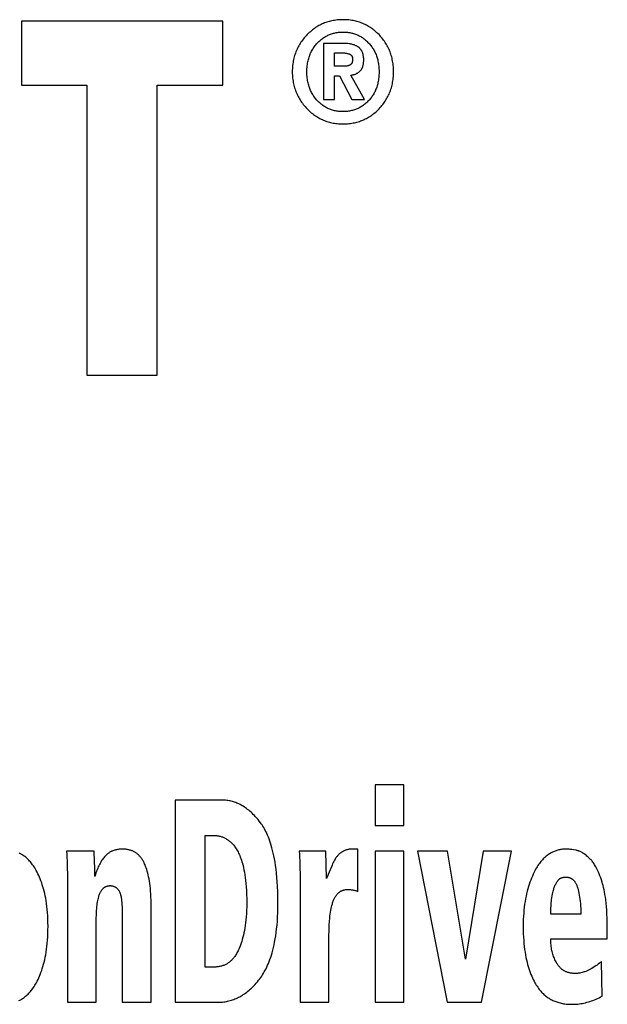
# Model space of a CAD drawing. Extents: x 0 to 594, y 0 to 420.
# Tile 19 of 136: x 77.24 to 79.56, y 232.67 to 236.57. Entities that reach past the tile are written whole.
import ezdxf

# ---------------------------------------------------------------- set-up
doc = ezdxf.new("R2010")
doc.units = 0
doc.header["$LTSCALE"] = 32.67
doc.layers.get('0').update_dxf_attribs({"linetype": 'CONTINUOUS'})

msp = doc.modelspace()

# ---------------------------------------------------------------- linework, layer by layer
at = {"color": 7, "linetype": 'CONTINUOUS'}
for p, q in [((77.2427, 236.5613), (77.2427, 236.3086)), ((78.039, 236.5613), (77.2427, 236.5613)), ((78.039, 236.3086), (78.039, 236.5613)), ((78.4366, 236.4737), (78.4366, 236.2517)), ((78.5136, 236.4737), (78.4366, 236.4737)), ((78.4805, 236.3833), (78.4805, 236.4362)), ((78.4805, 236.4362), (78.5094, 236.4362)), ((78.5141, 236.3833), (78.4805, 236.3833)), ((78.4805, 236.2517), (78.4805, 236.3461)), ((78.4805, 236.3461), (78.5001, 236.3461)), ((78.5001, 236.3461), (78.548, 236.2517)), ((78.5992, 236.2517), (78.5449, 236.348)), ((77.2427, 236.3086), (77.5016, 236.3086)), ((77.5016, 236.3086), (77.5016, 235.1613)), ((77.7793, 235.1613), (77.7793, 236.3086)), ((77.7793, 236.3086), (78.039, 236.3086)), ((78.4366, 236.2517), (78.4805, 236.2517)), ((78.548, 236.2517), (78.5992, 236.2517)), ((77.5016, 235.1613), (77.7793, 235.1613)), ((78.6402, 233.5412), (78.6402, 233.3811)), ((78.7544, 233.5412), (78.6402, 233.5412)), ((78.7544, 233.3811), (78.7544, 233.5412)), ((77.8503, 233.4813), (77.8503, 232.6813)), ((78.0305, 233.4813), (77.8503, 233.4813)), ((78.6402, 233.3811), (78.7544, 233.3811)), ((77.9688, 232.8207), (77.9688, 233.3414)), ((77.9688, 233.3414), (77.9997, 233.3414)), ((77.5295, 233.2787), (77.4212, 233.2787)), ((78.4453, 233.2787), (78.3407, 233.2787)), ((78.4486, 233.1706), (78.4453, 233.2787)), ((78.5719, 233.2876), (78.5554, 233.2876)), ((78.5719, 233.1202), (78.5719, 233.2876)), ((78.6402, 233.2787), (78.6402, 232.6813)), ((78.7544, 233.2787), (78.6402, 233.2787)), ((78.7544, 232.6813), (78.7544, 233.2787)), ((78.808, 233.2787), (78.9258, 232.6813)), ((78.9273, 233.2787), (78.808, 233.2787)), ((78.9974, 232.8521), (78.9273, 233.2787)), ((79.0675, 233.2787), (78.9974, 232.8521)), ((79.0612, 232.6813), (79.1798, 233.2787)), ((79.1798, 233.2787), (79.0675, 233.2787)), ((78.4676, 233.2173), (78.4592, 233.1962)), ((77.4244, 233.1736), (77.4245, 232.6813)), ((78.3439, 233.1736), (78.344, 232.6813)), ((77.7552, 232.6813), (77.7552, 233.0721)), ((79.3353, 233.0481), (79.3364, 233.0681)), ((77.6407, 233.0486), (77.6407, 232.6813)), ((79.4536, 233.0301), (79.3347, 233.0301)), ((77.5386, 232.6813), (77.5386, 233.0161)), ((78.4581, 232.6813), (78.4581, 232.9484)), ((79.5582, 232.9321), (79.5582, 232.9752)), ((79.3347, 232.9321), (79.5582, 232.9321)), ((79.5381, 232.706), (79.5355, 232.8426)), ((78.0066, 232.8207), (77.9688, 232.8207)), ((77.4245, 232.6813), (77.5386, 232.6813)), ((77.6407, 232.6813), (77.7552, 232.6813)), ((77.8503, 232.6813), (78.0155, 232.6813)), ((78.344, 232.6813), (78.4581, 232.6813)), ((78.6402, 232.6813), (78.7544, 232.6813)), ((78.9258, 232.6813), (79.0612, 232.6813))]:
    msp.add_line(p, q, dxfattribs=at)
for points in [[(78.5135, 236.5675), (78.5076, 236.5674), (78.5019, 236.5672), (78.4962, 236.5668), (78.4907, 236.5663), (78.4853, 236.5657), (78.48, 236.5649), (78.4748, 236.564), (78.4697, 236.563), (78.4647, 236.5619), (78.4597, 236.5607), (78.4549, 236.5593), (78.4501, 236.5578), (78.4454, 236.5562), (78.4408, 236.5544), (78.4362, 236.5526), (78.4317, 236.5506), (78.4272, 236.5485), (78.4227, 236.5463), (78.4184, 236.544), (78.414, 236.5415), (78.4097, 236.5389), (78.4054, 236.5361), (78.4012, 236.5332), (78.397, 236.5302), (78.3928, 236.527), (78.3886, 236.5236), (78.3845, 236.5201), (78.3804, 236.5164), (78.3763, 236.5125), (78.3722, 236.5084)], [(78.6559, 236.5083), (78.6519, 236.5123), (78.6479, 236.5161), (78.6439, 236.5198), (78.6399, 236.5233), (78.6358, 236.5266), (78.6317, 236.5298), (78.6275, 236.5328), (78.6233, 236.5357), (78.6191, 236.5385), (78.6148, 236.5411), (78.6105, 236.5436), (78.6061, 236.5459), (78.6016, 236.5482), (78.5971, 236.5503), (78.5926, 236.5523), (78.588, 236.5542), (78.5833, 236.5559), (78.5785, 236.5576), (78.5736, 236.5591), (78.5687, 236.5605), (78.5637, 236.5618), (78.5586, 236.5629), (78.5534, 236.564), (78.5481, 236.5649), (78.5426, 236.5656), (78.5371, 236.5663), (78.5314, 236.5668), (78.5256, 236.5672), (78.5196, 236.5674), (78.5135, 236.5675)], [(78.3722, 236.5084), (78.3681, 236.5042), (78.3642, 236.4999), (78.3605, 236.4956), (78.357, 236.4912), (78.3536, 236.4868), (78.3504, 236.4824), (78.3474, 236.478), (78.3444, 236.4735), (78.3417, 236.469), (78.339, 236.4644), (78.3365, 236.4598), (78.3341, 236.4551), (78.3319, 236.4503), (78.3298, 236.4455), (78.3278, 236.4407), (78.3259, 236.4357), (78.3242, 236.4307), (78.3225, 236.4255), (78.321, 236.4203), (78.3196, 236.415), (78.3184, 236.4096), (78.3172, 236.404), (78.3162, 236.3984), (78.3154, 236.3926), (78.3146, 236.3867), (78.314, 236.3806), (78.3136, 236.3744), (78.3133, 236.368), (78.3131, 236.3615)], [(78.4121, 236.475), (78.4152, 236.4782), (78.4183, 236.4813), (78.4214, 236.4842), (78.4245, 236.4869), (78.4277, 236.4895), (78.4309, 236.492), (78.4341, 236.4943), (78.4373, 236.4966), (78.4405, 236.4987), (78.4438, 236.5006), (78.4472, 236.5025), (78.4505, 236.5043), (78.4539, 236.5059), (78.4574, 236.5075), (78.4609, 236.5089), (78.4644, 236.5103), (78.468, 236.5115), (78.4717, 236.5127), (78.4755, 236.5138), (78.4793, 236.5147), (78.4832, 236.5156), (78.4872, 236.5163), (78.4913, 236.517), (78.4955, 236.5175), (78.4999, 236.5179), (78.5043, 236.5182), (78.5089, 236.5184), (78.5136, 236.5185)], [(78.5136, 236.5185), (78.5183, 236.5184), (78.5229, 236.5182), (78.5273, 236.5179), (78.5317, 236.5175), (78.5359, 236.5169), (78.54, 236.5163), (78.544, 236.5155), (78.548, 236.5147), (78.5518, 236.5137), (78.5556, 236.5126), (78.5593, 236.5115), (78.5629, 236.5102), (78.5665, 236.5089), (78.57, 236.5074), (78.5735, 236.5058), (78.5769, 236.5041), (78.5803, 236.5024), (78.5836, 236.5005), (78.5869, 236.4985), (78.5902, 236.4964), (78.5934, 236.4941), (78.5967, 236.4918), (78.5998, 236.4893), (78.603, 236.4866), (78.6062, 236.4839), (78.6093, 236.4809), (78.6124, 236.4779), (78.6155, 236.4746)], [(78.7134, 236.3615), (78.7133, 236.368), (78.7131, 236.3743), (78.7127, 236.3805), (78.7122, 236.3866), (78.7115, 236.3925), (78.7107, 236.3982), (78.7097, 236.4039), (78.7086, 236.4094), (78.7074, 236.4148), (78.7061, 236.4202), (78.7046, 236.4254), (78.7031, 236.4305), (78.7014, 236.4355), (78.6995, 236.4405), (78.6976, 236.4454), (78.6955, 236.4502), (78.6933, 236.4549), (78.691, 236.4596), (78.6885, 236.4643), (78.6859, 236.4688), (78.6832, 236.4734), (78.6803, 236.4779), (78.6773, 236.4823), (78.6742, 236.4867), (78.6708, 236.4911), (78.6674, 236.4954), (78.6637, 236.4997), (78.6599, 236.504), (78.6559, 236.5083)], [(78.3705, 236.3615), (78.3707, 236.3676), (78.371, 236.3736), (78.3714, 236.3793), (78.372, 236.3849), (78.3727, 236.3902), (78.3735, 236.3954), (78.3745, 236.4004), (78.3755, 236.4053), (78.3767, 236.41), (78.378, 236.4146), (78.3793, 236.419), (78.3808, 236.4234), (78.3824, 236.4276), (78.3841, 236.4317), (78.3858, 236.4358), (78.3877, 236.4397), (78.3896, 236.4435), (78.3917, 236.4473), (78.3939, 236.451), (78.3961, 236.4546), (78.3985, 236.4581), (78.401, 236.4616), (78.4036, 236.465), (78.4063, 236.4684), (78.4091, 236.4717), (78.4121, 236.475)], [(78.5744, 236.4592), (78.5726, 236.4604), (78.5708, 236.4615), (78.5688, 236.4626), (78.5667, 236.4637), (78.5645, 236.4647), (78.5622, 236.4657), (78.5598, 236.4667), (78.5571, 236.4677), (78.5544, 236.4685), (78.5514, 236.4694), (78.5483, 236.4702), (78.5449, 236.4709), (78.5413, 236.4716), (78.5375, 236.4722), (78.5333, 236.4727), (78.5289, 236.4731), (78.5242, 236.4734), (78.5191, 236.4736), (78.5136, 236.4737)], [(78.5954, 236.4071), (78.5954, 236.4108), (78.5953, 236.4143), (78.595, 236.4175), (78.5947, 236.4205), (78.5943, 236.4234), (78.5939, 236.426), (78.5934, 236.4285), (78.5928, 236.4309), (78.5922, 236.4331), (78.5916, 236.4353), (78.5909, 236.4373), (78.5901, 236.4392), (78.5894, 236.441), (78.5885, 236.4427), (78.5877, 236.4443), (78.5868, 236.4459), (78.5859, 236.4474), (78.5849, 236.4488), (78.5839, 236.4501), (78.5829, 236.4514), (78.5818, 236.4527), (78.5807, 236.4539), (78.5795, 236.455), (78.5783, 236.4561), (78.577, 236.4572), (78.5757, 236.4582), (78.5744, 236.4592)], [(78.6155, 236.4746), (78.6183, 236.4715), (78.621, 236.4683), (78.6236, 236.4651), (78.6261, 236.4618), (78.6285, 236.4585), (78.6308, 236.4551), (78.6329, 236.4516), (78.635, 236.4481), (78.637, 236.4445), (78.6389, 236.4408), (78.6407, 236.437), (78.6424, 236.4332), (78.6441, 236.4293), (78.6456, 236.4252), (78.647, 236.4211), (78.6484, 236.4169), (78.6496, 236.4125), (78.6508, 236.4081), (78.6518, 236.4035), (78.6527, 236.3987), (78.6536, 236.3939), (78.6543, 236.3889), (78.6549, 236.3837), (78.6554, 236.3783), (78.6557, 236.3728), (78.656, 236.3671), (78.656, 236.3612)], [(78.5094, 236.4362), (78.5128, 236.4362), (78.5162, 236.436), (78.5193, 236.4358), (78.5223, 236.4355), (78.5251, 236.4351), (78.5278, 236.4347), (78.5304, 236.4342), (78.5329, 236.4336), (78.5353, 236.433), (78.5376, 236.4323)], [(78.5376, 236.4323), (78.5386, 236.432), (78.5395, 236.4316), (78.5404, 236.4312), (78.5413, 236.4308), (78.5421, 236.4303), (78.5428, 236.4299), (78.5435, 236.4294), (78.5442, 236.4289), (78.5448, 236.4283), (78.5454, 236.4278), (78.546, 236.4272), (78.5465, 236.4266), (78.5471, 236.4259), (78.5476, 236.4253), (78.548, 236.4246), (78.5485, 236.4238), (78.5489, 236.423), (78.5493, 236.4222), (78.5496, 236.4213), (78.55, 236.4204), (78.5503, 236.4194), (78.5505, 236.4183), (78.5508, 236.4172), (78.551, 236.416), (78.5511, 236.4147), (78.5513, 236.4133), (78.5513, 236.4118)], [(78.5513, 236.4118), (78.5513, 236.4098), (78.5513, 236.408), (78.5512, 236.4063), (78.551, 236.4048), (78.5508, 236.4033), (78.5506, 236.402), (78.5503, 236.4007), (78.5499, 236.3996), (78.5496, 236.3985), (78.5492, 236.3975), (78.5488, 236.3965), (78.5484, 236.3957), (78.548, 236.3948), (78.5475, 236.3941), (78.547, 236.3934), (78.5465, 236.3927), (78.546, 236.3921), (78.5455, 236.3915), (78.5449, 236.3909), (78.5444, 236.3904), (78.5438, 236.3899), (78.5432, 236.3894), (78.5425, 236.389), (78.5419, 236.3886)], [(78.5807, 236.364), (78.5818, 236.365), (78.5828, 236.3661), (78.5838, 236.3673), (78.5848, 236.3685), (78.5858, 236.3698), (78.5867, 236.3711), (78.5875, 236.3725), (78.5884, 236.374), (78.5892, 236.3756), (78.5899, 236.3772), (78.5907, 236.3789), (78.5914, 236.3808), (78.592, 236.3827), (78.5926, 236.3848), (78.5932, 236.387), (78.5937, 236.3893), (78.5942, 236.3918), (78.5946, 236.3945), (78.5949, 236.3973), (78.5952, 236.4003), (78.5953, 236.4036), (78.5954, 236.4071)], [(78.5419, 236.3886), (78.5408, 236.388), (78.5396, 236.3874), (78.5384, 236.3869), (78.5371, 236.3864), (78.5358, 236.3859), (78.5343, 236.3854), (78.5327, 236.385), (78.531, 236.3846), (78.5291, 236.3842), (78.5271, 236.3839), (78.525, 236.3837), (78.5226, 236.3835), (78.52, 236.3833), (78.5172, 236.3833), (78.5141, 236.3833)], [(78.3131, 236.3615), (78.3133, 236.355), (78.3136, 236.3487), (78.314, 236.3426), (78.3146, 236.3366), (78.3153, 236.3308), (78.3162, 236.325), (78.3172, 236.3194), (78.3183, 236.3139), (78.3196, 236.3085), (78.3209, 236.3032), (78.3224, 236.298), (78.3241, 236.2929), (78.3258, 236.2879), (78.3277, 236.2829), (78.3297, 236.278), (78.3318, 236.2732), (78.334, 236.2685), (78.3364, 236.2638), (78.3389, 236.2592), (78.3415, 236.2546), (78.3443, 236.2501), (78.3472, 236.2456), (78.3502, 236.2411), (78.3534, 236.2367), (78.3567, 236.2324), (78.3603, 236.228), (78.3639, 236.2237), (78.3678, 236.2195), (78.3718, 236.2152)], [(78.4119, 236.2478), (78.409, 236.2511), (78.4062, 236.2544), (78.4035, 236.2577), (78.4009, 236.2611), (78.3985, 236.2646), (78.3961, 236.2681), (78.3938, 236.2717), (78.3917, 236.2754), (78.3896, 236.2791), (78.3877, 236.2829), (78.3858, 236.2869), (78.3841, 236.2909), (78.3824, 236.295), (78.3808, 236.2992), (78.3794, 236.3036), (78.378, 236.308), (78.3767, 236.3126), (78.3755, 236.3174), (78.3745, 236.3222), (78.3735, 236.3273), (78.3727, 236.3325), (78.372, 236.3379), (78.3714, 236.3434), (78.371, 236.3492), (78.3707, 236.3552), (78.3705, 236.3615)], [(78.5449, 236.348), (78.5475, 236.3484), (78.5501, 236.3488), (78.5525, 236.3493), (78.5548, 236.3498), (78.557, 236.3504), (78.5592, 236.3511), (78.5612, 236.3518), (78.5632, 236.3526), (78.5652, 236.3535), (78.5671, 236.3544), (78.5689, 236.3554), (78.5707, 236.3564), (78.5725, 236.3575), (78.5742, 236.3586), (78.5759, 236.3599), (78.5775, 236.3612), (78.5791, 236.3625), (78.5807, 236.364)], [(78.656, 236.3612), (78.656, 236.3553), (78.6557, 236.3495), (78.6554, 236.344), (78.6549, 236.3386), (78.6543, 236.3335), (78.6536, 236.3284), (78.6527, 236.3236), (78.6518, 236.3188), (78.6507, 236.3142), (78.6496, 236.3098), (78.6483, 236.3054), (78.647, 236.3012), (78.6456, 236.2971), (78.644, 236.293), (78.6424, 236.2891), (78.6407, 236.2853), (78.6389, 236.2815), (78.637, 236.2779), (78.635, 236.2743), (78.6329, 236.2708), (78.6307, 236.2673), (78.6285, 236.2639), (78.6261, 236.2606), (78.6236, 236.2574), (78.6211, 236.2542), (78.6184, 236.2511), (78.6156, 236.248)], [(78.6563, 236.2154), (78.6603, 236.2196), (78.664, 236.2239), (78.6677, 236.2282), (78.6711, 236.2325), (78.6744, 236.2369), (78.6775, 236.2413), (78.6805, 236.2457), (78.6834, 236.2502), (78.6861, 236.2547), (78.6887, 236.2593), (78.6911, 236.2639), (78.6934, 236.2686), (78.6956, 236.2734), (78.6977, 236.2782), (78.6996, 236.2831), (78.7015, 236.288), (78.7032, 236.2931), (78.7047, 236.2982), (78.7062, 236.3034), (78.7075, 236.3087), (78.7087, 236.3141), (78.7098, 236.3196), (78.7107, 236.3252), (78.7115, 236.3309), (78.7122, 236.3367), (78.7127, 236.3427), (78.7131, 236.3488), (78.7133, 236.3551), (78.7134, 236.3615)], [(78.3718, 236.2152), (78.3759, 236.211), (78.3801, 236.2071), (78.3843, 236.2033), (78.3884, 236.1997), (78.3926, 236.1963), (78.3969, 236.1931), (78.4011, 236.19), (78.4054, 236.187), (78.4096, 236.1843), (78.414, 236.1816), (78.4183, 236.1791), (78.4227, 236.1767), (78.4271, 236.1745), (78.4316, 236.1724), (78.4361, 236.1704), (78.4407, 236.1685), (78.4454, 236.1668), (78.4501, 236.1652), (78.4548, 236.1637), (78.4597, 236.1623), (78.4646, 236.1611), (78.4696, 236.1599), (78.4747, 236.1589), (78.4799, 236.158), (78.4852, 236.1572), (78.4906, 236.1566), (78.4962, 236.1561), (78.5018, 236.1557), (78.5076, 236.1555), (78.5136, 236.1554)], [(78.5136, 236.2039), (78.5089, 236.2039), (78.5044, 236.2041), (78.5, 236.2044), (78.4957, 236.2049), (78.4916, 236.2054), (78.4875, 236.206), (78.4835, 236.2068), (78.4796, 236.2076), (78.4758, 236.2086), (78.4721, 236.2097), (78.4684, 236.2108), (78.4648, 236.2121), (78.4612, 236.2134), (78.4577, 236.2149), (78.4542, 236.2165), (78.4508, 236.2181), (78.4474, 236.2199), (78.4441, 236.2218), (78.4408, 236.2238), (78.4375, 236.2259), (78.4343, 236.2282), (78.431, 236.2305), (78.4278, 236.233), (78.4246, 236.2357), (78.4214, 236.2385), (78.4183, 236.2414), (78.4151, 236.2445), (78.4119, 236.2478)], [(78.6156, 236.248), (78.6124, 236.2447), (78.6093, 236.2416), (78.6061, 236.2386), (78.6029, 236.2358), (78.5997, 236.2332), (78.5965, 236.2307), (78.5932, 236.2283), (78.59, 236.226), (78.5867, 236.2239), (78.5834, 236.2219), (78.58, 236.22), (78.5766, 236.2182), (78.5732, 236.2165), (78.5697, 236.215), (78.5662, 236.2135), (78.5626, 236.2121), (78.5589, 236.2109), (78.5552, 236.2097), (78.5515, 236.2086), (78.5476, 236.2077), (78.5437, 236.2068), (78.5397, 236.2061), (78.5356, 236.2054), (78.5314, 236.2049), (78.5271, 236.2044), (78.5227, 236.2041), (78.5182, 236.2039), (78.5136, 236.2039)], [(78.5136, 236.1554), (78.5197, 236.1555), (78.5256, 236.1558), (78.5315, 236.1561), (78.5371, 236.1566), (78.5427, 236.1573), (78.5481, 236.1581), (78.5534, 236.159), (78.5586, 236.16), (78.5638, 236.1612), (78.5688, 236.1625), (78.5737, 236.1639), (78.5785, 236.1654), (78.5833, 236.1671), (78.588, 236.1688), (78.5926, 236.1707), (78.5972, 236.1727), (78.6017, 236.1749), (78.6061, 236.1771), (78.6105, 236.1795), (78.6148, 236.182), (78.6191, 236.1847), (78.6234, 236.1875), (78.6276, 236.1904), (78.6318, 236.1935), (78.636, 236.1967), (78.6401, 236.2001), (78.6442, 236.2036), (78.6482, 236.2074), (78.6523, 236.2113), (78.6563, 236.2154)], [(78.1873, 233.3918), (78.1825, 233.3982), (78.1777, 233.4042), (78.173, 233.4098), (78.1683, 233.4151), (78.1637, 233.4201), (78.1591, 233.4248), (78.1546, 233.4292), (78.1501, 233.4334), (78.1456, 233.4373), (78.1412, 233.441), (78.1368, 233.4445), (78.1325, 233.4478), (78.1281, 233.4509), (78.1238, 233.4538), (78.1195, 233.4565), (78.1152, 233.459), (78.1109, 233.4614), (78.1066, 233.4637), (78.1023, 233.4658), (78.0981, 233.4677), (78.0938, 233.4695), (78.0895, 233.4712), (78.0852, 233.4727), (78.0808, 233.4741), (78.0765, 233.4754), (78.0721, 233.4765), (78.0676, 233.4776), (78.0632, 233.4785), (78.0587, 233.4793), (78.0541, 233.4799), (78.0495, 233.4805), (78.0449, 233.4809), (78.0402, 233.4811), (78.0354, 233.4813), (78.0305, 233.4813)], [(78.2566, 233.0743), (78.2564, 233.0973), (78.2559, 233.1188), (78.255, 233.1389), (78.2539, 233.1577), (78.2525, 233.1753), (78.2509, 233.1918), (78.2491, 233.2073), (78.2472, 233.2218), (78.245, 233.2354), (78.2428, 233.2483), (78.2404, 233.2603), (78.2379, 233.2717), (78.2353, 233.2823), (78.2327, 233.2924), (78.23, 233.3019), (78.2272, 233.3109), (78.2243, 233.3193), (78.2214, 233.3273), (78.2185, 233.3349), (78.2155, 233.342), (78.2124, 233.3488), (78.2094, 233.3552), (78.2063, 233.3613), (78.2032, 233.3671), (78.2001, 233.3725), (78.1969, 233.3777), (78.1937, 233.3827), (78.1905, 233.3874), (78.1873, 233.3918)], [(77.9997, 233.3414), (78.0035, 233.3413), (78.0073, 233.3411), (78.0109, 233.3409), (78.0144, 233.3405), (78.0178, 233.34), (78.0212, 233.3394), (78.0245, 233.3388), (78.0276, 233.338), (78.0308, 233.3371), (78.0338, 233.3362), (78.0368, 233.3352), (78.0397, 233.3341), (78.0426, 233.3329), (78.0455, 233.3316), (78.0483, 233.3302), (78.051, 233.3287), (78.0537, 233.3271), (78.0564, 233.3254), (78.059, 233.3237), (78.0617, 233.3218), (78.0642, 233.3198), (78.0668, 233.3177), (78.0694, 233.3155), (78.0719, 233.3131), (78.0744, 233.3106), (78.0769, 233.308), (78.0793, 233.3052), (78.0818, 233.3023), (78.0842, 233.2992), (78.0867, 233.2959), (78.0891, 233.2924), (78.0915, 233.2887), (78.0938, 233.2848), (78.0962, 233.2807), (78.0986, 233.2763), (78.1009, 233.2717), (78.1032, 233.2667), (78.1055, 233.2615), (78.1077, 233.2559), (78.1099, 233.25), (78.1121, 233.2436), (78.1142, 233.2369), (78.1163, 233.2297), (78.1184, 233.222), (78.1203, 233.2138), (78.1222, 233.2051), (78.124, 233.1957), (78.1257, 233.1856), (78.1272, 233.1749), (78.1287, 233.1634), (78.13, 233.151), (78.1311, 233.1377), (78.132, 233.1234), (78.1326, 233.1081), (78.133, 233.0915), (78.1331, 233.0738)], [(77.3013, 233.2029), (77.2985, 233.2079), (77.2957, 233.2127), (77.2928, 233.2172), (77.2899, 233.2215), (77.287, 233.2256), (77.2841, 233.2295), (77.2811, 233.2333), (77.2781, 233.2368), (77.2751, 233.2402), (77.2721, 233.2434), (77.269, 233.2465), (77.266, 233.2494), (77.2628, 233.2522), (77.2597, 233.2548), (77.2565, 233.2574), (77.2533, 233.2598), (77.25, 233.2621), (77.2468, 233.2643), (77.2434, 233.2664), (77.24, 233.2683), (77.2366, 233.2702), (77.2331, 233.272)], [(77.4212, 233.2787), (77.422, 233.2672), (77.4226, 233.2546), (77.4232, 233.2407), (77.4237, 233.2257), (77.424, 233.2095), (77.4243, 233.1921), (77.4244, 233.1736)], [(77.5328, 233.179), (77.5327, 233.1986), (77.5324, 233.2172), (77.5319, 233.2347), (77.5312, 233.2511), (77.5304, 233.266), (77.5295, 233.2787)], [(77.5731, 233.2592), (77.5706, 233.2562), (77.568, 233.2532), (77.5656, 233.2499), (77.5631, 233.2465), (77.5606, 233.2429), (77.5582, 233.2391), (77.5558, 233.2351), (77.5534, 233.2309), (77.551, 233.2264), (77.5486, 233.2217), (77.5463, 233.2167), (77.544, 233.2113), (77.5417, 233.2057), (77.5394, 233.1996), (77.5371, 233.1932), (77.5349, 233.1863), (77.5328, 233.179)], [(77.6443, 233.2871), (77.6403, 233.2871), (77.6364, 233.287), (77.6326, 233.2868), (77.629, 233.2865), (77.6255, 233.2861), (77.6222, 233.2855), (77.619, 233.2849), (77.6159, 233.2843), (77.6129, 233.2835), (77.61, 233.2826), (77.6072, 233.2817), (77.6044, 233.2807), (77.6018, 233.2797), (77.5992, 233.2785), (77.5967, 233.2773), (77.5943, 233.2761), (77.592, 233.2747), (77.5897, 233.2733), (77.5874, 233.2718), (77.5852, 233.2703), (77.5831, 233.2686), (77.581, 233.2669), (77.579, 233.2651), (77.577, 233.2632), (77.575, 233.2612), (77.5731, 233.2592)], [(77.7311, 233.225), (77.7295, 233.2289), (77.7279, 233.2325), (77.7262, 233.236), (77.7245, 233.2392), (77.7228, 233.2423), (77.721, 233.2452), (77.7192, 233.248), (77.7174, 233.2507), (77.7155, 233.2532), (77.7136, 233.2556), (77.7117, 233.2578), (77.7098, 233.26), (77.7078, 233.262), (77.7058, 233.264), (77.7038, 233.2658), (77.7017, 233.2676), (77.6996, 233.2693), (77.6975, 233.2709), (77.6953, 233.2724), (77.6931, 233.2739), (77.6908, 233.2753), (77.6885, 233.2766), (77.6861, 233.2778), (77.6836, 233.2789), (77.6811, 233.28), (77.6786, 233.281), (77.6759, 233.282), (77.6732, 233.2829), (77.6704, 233.2837), (77.6675, 233.2844), (77.6646, 233.285), (77.6615, 233.2856), (77.6583, 233.2861), (77.655, 233.2865), (77.6516, 233.2868), (77.648, 233.287), (77.6443, 233.2871)], [(78.3407, 233.2787), (78.3415, 233.2672), (78.3421, 233.2546), (78.3427, 233.2407), (78.3432, 233.2257), (78.3435, 233.2095), (78.3438, 233.1921), (78.3439, 233.1736)], [(78.4869, 233.2543), (78.4846, 233.2508), (78.4822, 233.247), (78.4799, 233.243), (78.4775, 233.2387), (78.4751, 233.234), (78.4727, 233.229), (78.4702, 233.2234), (78.4676, 233.2173)], [(78.5151, 233.2794), (78.5129, 233.2782), (78.5108, 233.2769), (78.5087, 233.2756), (78.5066, 233.2742), (78.5046, 233.2728), (78.5027, 233.2713), (78.5007, 233.2697), (78.4989, 233.268), (78.497, 233.2663), (78.4952, 233.2645), (78.4935, 233.2626), (78.4918, 233.2607), (78.4901, 233.2586), (78.4885, 233.2565), (78.4869, 233.2543)], [(78.5554, 233.2876), (78.5516, 233.2876), (78.548, 233.2874), (78.5446, 233.2872), (78.5413, 233.2868), (78.5383, 233.2864), (78.5354, 233.286), (78.5326, 233.2854), (78.53, 233.2848), (78.5275, 233.2842), (78.5252, 233.2835), (78.523, 233.2827), (78.5208, 233.2819), (78.5188, 233.2811), (78.5169, 233.2803), (78.5151, 233.2794)], [(79.3938, 233.2874), (79.3896, 233.2872), (79.3855, 233.2869), (79.3815, 233.2865), (79.3776, 233.286), (79.3737, 233.2854), (79.37, 233.2847), (79.3663, 233.2839), (79.3627, 233.283), (79.3592, 233.282), (79.3557, 233.2809), (79.3522, 233.2797), (79.3489, 233.2784), (79.3455, 233.277), (79.3422, 233.2755), (79.339, 233.2739), (79.3358, 233.2722), (79.3326, 233.2704), (79.3294, 233.2684), (79.3263, 233.2664), (79.3232, 233.2642), (79.3201, 233.262), (79.317, 233.2596), (79.314, 233.257), (79.3109, 233.2543), (79.3079, 233.2515), (79.3049, 233.2485), (79.3019, 233.2453), (79.2989, 233.242), (79.2959, 233.2384), (79.2929, 233.2347), (79.2899, 233.2308), (79.2869, 233.2266), (79.2839, 233.2222), (79.281, 233.2176), (79.278, 233.2127), (79.275, 233.2074), (79.2721, 233.2019), (79.2691, 233.1961)], [(79.4352, 233.2826), (79.4258, 233.2842), (79.4182, 233.2854), (79.412, 233.2863), (79.4069, 233.2868), (79.4027, 233.2871), (79.3992, 233.2873), (79.3963, 233.2874), (79.3938, 233.2874)], [(79.4898, 233.249), (79.4855, 233.2531), (79.4815, 233.2567), (79.4777, 233.26), (79.4741, 233.2629), (79.4707, 233.2655), (79.4675, 233.2678), (79.4644, 233.2699), (79.4615, 233.2718), (79.4587, 233.2735), (79.456, 233.275), (79.4534, 233.2763), (79.4509, 233.2775), (79.4485, 233.2785), (79.4461, 233.2795), (79.4438, 233.2803), (79.4416, 233.281), (79.4394, 233.2816), (79.4373, 233.2821), (79.4352, 233.2826)], [(77.7552, 233.0721), (77.7551, 233.0856), (77.7547, 233.0983), (77.7541, 233.1102), (77.7533, 233.1215), (77.7524, 233.1321), (77.7512, 233.1422), (77.75, 233.1517), (77.7485, 233.1607), (77.747, 233.1693), (77.7453, 233.1775), (77.7436, 233.1853), (77.7417, 233.1927), (77.7398, 233.1997), (77.7377, 233.2065), (77.7356, 233.2129), (77.7334, 233.2191), (77.7311, 233.225)], [(79.538, 233.1566), (79.5351, 233.1657), (79.5322, 233.1741), (79.5294, 233.1818), (79.5266, 233.189), (79.5239, 233.1955), (79.5212, 233.2016), (79.5185, 233.2071), (79.5159, 233.2123), (79.5133, 233.2171), (79.5108, 233.2215), (79.5083, 233.2255), (79.5059, 233.2293), (79.5035, 233.2328), (79.5011, 233.236), (79.4988, 233.239), (79.4965, 233.2418), (79.4942, 233.2444), (79.492, 233.2467), (79.4898, 233.249)], [(77.3478, 232.982), (77.3476, 232.9966), (77.3472, 233.0105), (77.3466, 233.0238), (77.3457, 233.0366), (77.3447, 233.0487), (77.3434, 233.0604), (77.342, 233.0716), (77.3404, 233.0823), (77.3386, 233.0926), (77.3367, 233.1025), (77.3347, 233.112), (77.3325, 233.1211), (77.3302, 233.1299), (77.3278, 233.1384), (77.3252, 233.1466), (77.3226, 233.1545), (77.3199, 233.1621), (77.317, 233.1695), (77.3141, 233.1766), (77.311, 233.1835), (77.3079, 233.1901), (77.3047, 233.1966), (77.3013, 233.2029)], [(78.4592, 233.1962), (78.4555, 233.1868), (78.4519, 233.1783), (78.4486, 233.1706)], [(79.2691, 233.1961), (79.2656, 233.1885), (79.2621, 233.1808), (79.2588, 233.1729), (79.2556, 233.1648), (79.2525, 233.1564), (79.2496, 233.1478), (79.2468, 233.139), (79.2442, 233.1299), (79.2417, 233.1205), (79.2393, 233.1109), (79.2371, 233.101), (79.2351, 233.0907), (79.2333, 233.0802), (79.2316, 233.0693), (79.2301, 233.058), (79.2288, 233.0464), (79.2277, 233.0344), (79.2268, 233.0219), (79.2262, 233.0091), (79.2258, 232.9958), (79.2257, 232.982)], [(79.3606, 233.1597), (79.3615, 233.1611), (79.3625, 233.1624), (79.3635, 233.1636), (79.3645, 233.1647), (79.3655, 233.1658), (79.3666, 233.1669), (79.3676, 233.1678), (79.3687, 233.1687), (79.3699, 233.1696), (79.371, 233.1704), (79.3722, 233.1712), (79.3735, 233.1719), (79.3747, 233.1726), (79.376, 233.1732), (79.3774, 233.1738), (79.3788, 233.1743), (79.3802, 233.1748), (79.3817, 233.1752), (79.3832, 233.1756), (79.3848, 233.176), (79.3865, 233.1762), (79.3882, 233.1765), (79.39, 233.1766), (79.3919, 233.1767), (79.3938, 233.1768)], [(79.3938, 233.1768), (79.3958, 233.1767), (79.3978, 233.1766), (79.3996, 233.1765), (79.4014, 233.1762), (79.4032, 233.1759), (79.4048, 233.1756), (79.4065, 233.1752), (79.408, 233.1747), (79.4096, 233.1742), (79.4111, 233.1736), (79.4125, 233.173), (79.4139, 233.1723), (79.4153, 233.1716), (79.4167, 233.1708), (79.418, 233.1699), (79.4194, 233.169), (79.4207, 233.1681), (79.4219, 233.167), (79.4232, 233.1659), (79.4245, 233.1647), (79.4257, 233.1635), (79.4269, 233.1621), (79.4281, 233.1606), (79.4293, 233.1591), (79.4305, 233.1574), (79.4317, 233.1557), (79.4328, 233.1538), (79.434, 233.1517), (79.4351, 233.1495), (79.4363, 233.1472), (79.4374, 233.1447), (79.4385, 233.1419), (79.4395, 233.139), (79.4406, 233.1358), (79.4416, 233.1323)], [(77.5516, 233.109), (77.5526, 233.1117), (77.5537, 233.1142), (77.5548, 233.1165), (77.556, 233.1186), (77.5571, 233.1206), (77.5582, 233.1225), (77.5594, 233.1242), (77.5605, 233.1258), (77.5617, 233.1273), (77.5628, 233.1287), (77.564, 233.13), (77.5652, 233.1312), (77.5664, 233.1324), (77.5676, 233.1335), (77.5689, 233.1345), (77.5701, 233.1354), (77.5714, 233.1363), (77.5727, 233.1371), (77.574, 233.1378), (77.5753, 233.1385), (77.5767, 233.1392), (77.578, 233.1398), (77.5795, 233.1403), (77.5809, 233.1408), (77.5824, 233.1412), (77.584, 233.1416), (77.5856, 233.142), (77.5872, 233.1422), (77.589, 233.1425), (77.5907, 233.1426), (77.5926, 233.1427)], [(77.5926, 233.1427), (77.5941, 233.1427), (77.5957, 233.1427), (77.5971, 233.1426), (77.5986, 233.1425), (77.6001, 233.1423), (77.6015, 233.142), (77.6029, 233.1417), (77.6043, 233.1413), (77.6057, 233.1409), (77.6071, 233.1404), (77.6084, 233.1398), (77.6098, 233.1392), (77.6112, 233.1385), (77.6125, 233.1378), (77.6139, 233.1369), (77.6153, 233.136), (77.6167, 233.135), (77.6181, 233.134), (77.6195, 233.1328), (77.6209, 233.1315), (77.6223, 233.1302), (77.6238, 233.1287), (77.6252, 233.127), (77.6267, 233.1253)], [(79.3431, 233.1163), (79.3441, 233.1205), (79.3452, 233.1246), (79.3463, 233.1285), (79.3475, 233.1322), (79.3488, 233.1358), (79.3501, 233.1392), (79.3514, 233.1425), (79.3528, 233.1457), (79.3543, 233.1487), (79.3558, 233.1517), (79.3574, 233.1544), (79.3589, 233.1571), (79.3606, 233.1597)], [(79.5582, 232.9752), (79.5581, 232.9951), (79.5576, 233.0135), (79.5569, 233.0304), (79.556, 233.046), (79.5549, 233.0605), (79.5536, 233.0738), (79.5522, 233.0861), (79.5507, 233.0974), (79.549, 233.108), (79.5473, 233.1177), (79.5456, 233.1267), (79.5437, 233.135), (79.5418, 233.1427), (79.5399, 233.1499), (79.538, 233.1566)], [(77.5386, 233.0161), (77.5387, 233.0262), (77.539, 233.0355), (77.5395, 233.0442), (77.5401, 233.0522), (77.5408, 233.0596), (77.5416, 233.0664), (77.5425, 233.0728), (77.5435, 233.0786), (77.5445, 233.084), (77.5456, 233.089), (77.5467, 233.0937), (77.5479, 233.0979), (77.5491, 233.1019), (77.5503, 233.1056), (77.5516, 233.109)], [(77.6267, 233.1253), (77.6276, 233.1239), (77.6284, 233.1224), (77.6293, 233.1207), (77.6302, 233.1189), (77.6311, 233.1169), (77.6319, 233.1146), (77.6328, 233.1121), (77.6337, 233.1093), (77.6346, 233.1061), (77.6354, 233.1026), (77.6363, 233.0986), (77.6371, 233.0941), (77.6379, 233.0889), (77.6386, 233.083), (77.6393, 233.0762), (77.6399, 233.0684), (77.6404, 233.0593), (77.6407, 233.0486)], [(78.4716, 233.0708), (78.4727, 233.0747), (78.4739, 233.0784), (78.4752, 233.0819), (78.4765, 233.0851), (78.4778, 233.0882), (78.4791, 233.091), (78.4805, 233.0937), (78.4819, 233.0963), (78.4833, 233.0987), (78.4847, 233.101), (78.4862, 233.1032), (78.4877, 233.1053), (78.4892, 233.1073), (78.4908, 233.1092), (78.4924, 233.1109), (78.494, 233.1127)], [(78.494, 233.1127), (78.4953, 233.1139), (78.4966, 233.1151), (78.498, 233.1163), (78.4994, 233.1174), (78.5008, 233.1184), (78.5022, 233.1194), (78.5037, 233.1203), (78.5052, 233.1211), (78.5068, 233.1219), (78.5084, 233.1227), (78.5101, 233.1234), (78.5118, 233.1241), (78.5135, 233.1247), (78.5154, 233.1252), (78.5173, 233.1257), (78.5193, 233.1262), (78.5214, 233.1265), (78.5235, 233.1269), (78.5258, 233.1271), (78.5282, 233.1273), (78.5307, 233.1275), (78.5334, 233.1275)], [(78.5334, 233.1275), (78.5367, 233.1275), (78.5399, 233.1273), (78.5431, 233.1271), (78.5462, 233.1268), (78.5493, 233.1264), (78.5523, 233.1259), (78.5552, 233.1253), (78.5581, 233.1247), (78.561, 233.1239), (78.5638, 233.1231), (78.5665, 233.1222), (78.5693, 233.1213), (78.5719, 233.1202)], [(79.3364, 233.0681), (79.3368, 233.0746), (79.3375, 233.0812), (79.3382, 233.088), (79.3392, 233.0949), (79.3403, 233.1019), (79.3416, 233.1091), (79.3431, 233.1163)], [(79.4416, 233.1323), (79.4432, 233.126), (79.4448, 233.1194), (79.4463, 233.1124), (79.4477, 233.1051), (79.4489, 233.0974), (79.4501, 233.0893), (79.4511, 233.0807), (79.452, 233.0716), (79.4527, 233.0621), (79.4532, 233.052), (79.4535, 233.0414), (79.4536, 233.0301)], [(78.1331, 233.0738), (78.133, 233.0591), (78.1325, 233.0452), (78.1318, 233.032), (78.1309, 233.0195), (78.1299, 233.0076), (78.1286, 232.9962), (78.1271, 232.9855), (78.1255, 232.9752), (78.1238, 232.9654), (78.1219, 232.956), (78.1199, 232.947), (78.1178, 232.9385), (78.1156, 232.9303), (78.1132, 232.9224), (78.1108, 232.9148), (78.1083, 232.9076), (78.1057, 232.9006), (78.103, 232.8939)], [(78.185, 232.7748), (78.1886, 232.7798), (78.1922, 232.7849), (78.1957, 232.7903), (78.1992, 232.796), (78.2026, 232.8018), (78.2059, 232.8079), (78.2093, 232.8144), (78.2125, 232.821), (78.2157, 232.828), (78.2189, 232.8354), (78.2219, 232.8431), (78.2249, 232.8511), (78.2279, 232.8595), (78.2307, 232.8684), (78.2335, 232.8777), (78.2362, 232.8874), (78.2387, 232.8977), (78.2412, 232.9084), (78.2435, 232.9198), (78.2457, 232.9318), (78.2477, 232.9444), (78.2496, 232.9576), (78.2513, 232.9717), (78.2528, 232.9865), (78.2541, 233.0021), (78.2552, 233.0187), (78.256, 233.0362), (78.2564, 233.0547), (78.2566, 233.0743)], [(78.4613, 233.0138), (78.4622, 233.0223), (78.4633, 233.0304), (78.4644, 233.038), (78.4657, 233.0452), (78.467, 233.0521), (78.4685, 233.0586), (78.47, 233.0649), (78.4716, 233.0708)], [(79.3347, 233.0301), (79.3348, 233.0345), (79.3349, 233.0404), (79.3353, 233.0481)], [(77.3017, 232.7589), (77.3049, 232.7651), (77.3081, 232.7715), (77.3112, 232.7781), (77.3142, 232.7849), (77.3171, 232.792), (77.3199, 232.7994), (77.3226, 232.807), (77.3252, 232.8149), (77.3277, 232.8232), (77.3301, 232.8317), (77.3324, 232.8406), (77.3346, 232.8499), (77.3367, 232.8595), (77.3386, 232.8695), (77.3403, 232.88), (77.3419, 232.8909), (77.3434, 232.9022), (77.3447, 232.9141), (77.3457, 232.9265), (77.3466, 232.9394), (77.3472, 232.953), (77.3476, 232.9671), (77.3478, 232.982)], [(78.4581, 232.9484), (78.4583, 232.9616), (78.4587, 232.9747), (78.4593, 232.9878), (78.4602, 233.0008), (78.4613, 233.0138)], [(79.2257, 232.982), (79.2258, 232.967), (79.2262, 232.9528), (79.2269, 232.9392), (79.2277, 232.9262), (79.2288, 232.9138), (79.2301, 232.9019), (79.2316, 232.8905), (79.2332, 232.8796), (79.235, 232.8692), (79.2369, 232.8592), (79.2389, 232.8496), (79.2411, 232.8403), (79.2434, 232.8315), (79.2459, 232.8229), (79.2484, 232.8147), (79.2511, 232.8068), (79.2538, 232.7992), (79.2566, 232.7919), (79.2595, 232.7848), (79.2626, 232.778), (79.2657, 232.7714), (79.2688, 232.765), (79.2721, 232.7589)], [(79.3577, 232.8375), (79.3555, 232.8415), (79.3534, 232.8456), (79.3514, 232.8498), (79.3495, 232.8541), (79.3477, 232.8584), (79.346, 232.8629), (79.3445, 232.8674), (79.343, 232.8721), (79.3416, 232.8768), (79.3404, 232.8817), (79.3393, 232.8867), (79.3382, 232.8918), (79.3373, 232.8971), (79.3366, 232.9025), (79.3359, 232.9081), (79.3354, 232.9138), (79.335, 232.9197), (79.3348, 232.9258), (79.3347, 232.9321)], [(78.103, 232.8939), (78.1009, 232.8891), (78.0989, 232.8847), (78.0967, 232.8805), (78.0946, 232.8765), (78.0925, 232.8728), (78.0903, 232.8692), (78.0881, 232.8659), (78.0859, 232.8627), (78.0837, 232.8597), (78.0815, 232.8569), (78.0792, 232.8542), (78.0769, 232.8516), (78.0746, 232.8492), (78.0723, 232.847), (78.07, 232.8448), (78.0676, 232.8427), (78.0652, 232.8408), (78.0628, 232.839), (78.0603, 232.8372), (78.0578, 232.8356), (78.0553, 232.834), (78.0528, 232.8325), (78.0501, 232.8312), (78.0475, 232.8299), (78.0448, 232.8287), (78.042, 232.8275), (78.0392, 232.8265), (78.0363, 232.8255), (78.0334, 232.8246), (78.0304, 232.8238), (78.0273, 232.8231), (78.0241, 232.8225), (78.0208, 232.8219), (78.0174, 232.8215), (78.0139, 232.8211), (78.0104, 232.8209), (78.0066, 232.8207)], [(79.4287, 232.7952), (79.4252, 232.7954), (79.4219, 232.7956), (79.4188, 232.796), (79.4157, 232.7964), (79.4128, 232.7969), (79.4099, 232.7975), (79.4072, 232.7981), (79.4045, 232.7988), (79.402, 232.7996), (79.3995, 232.8005), (79.3971, 232.8014), (79.3947, 232.8024), (79.3924, 232.8035), (79.3902, 232.8047), (79.388, 232.8059), (79.3858, 232.8071), (79.3837, 232.8085), (79.3817, 232.8099), (79.3796, 232.8114), (79.3777, 232.813), (79.3757, 232.8147), (79.3738, 232.8165), (79.3719, 232.8183), (79.3701, 232.8203), (79.3682, 232.8224), (79.3664, 232.8246), (79.3646, 232.8269), (79.3629, 232.8293), (79.3611, 232.8319), (79.3594, 232.8346), (79.3577, 232.8375)], [(79.5355, 232.8426), (79.5314, 232.8392), (79.5271, 232.8358), (79.5225, 232.8324), (79.5176, 232.8289), (79.5124, 232.8253), (79.5068, 232.8217), (79.5007, 232.8179), (79.4942, 232.8141), (79.487, 232.8101)], [(79.4584, 232.7991), (79.4541, 232.7981), (79.4503, 232.7973), (79.4467, 232.7966), (79.4434, 232.7961), (79.4402, 232.7957), (79.4372, 232.7954), (79.4342, 232.7953), (79.4314, 232.7952), (79.4287, 232.7952)], [(79.487, 232.8101), (79.4845, 232.8087), (79.4818, 232.8074), (79.479, 232.8061), (79.4761, 232.8049), (79.4731, 232.8037), (79.4698, 232.8025), (79.4664, 232.8014), (79.4626, 232.8003), (79.4584, 232.7991)], [(77.2326, 232.6881), (77.2361, 232.6899), (77.2396, 232.6918), (77.243, 232.6938), (77.2463, 232.6959), (77.2496, 232.6981), (77.2529, 232.7004), (77.2561, 232.7029), (77.2593, 232.7054), (77.2625, 232.7081), (77.2657, 232.711), (77.2688, 232.714), (77.2719, 232.7171), (77.2749, 232.7204), (77.278, 232.7239), (77.281, 232.7275), (77.284, 232.7313), (77.287, 232.7353), (77.29, 232.7396), (77.2929, 232.744), (77.2959, 232.7487), (77.2988, 232.7537), (77.3017, 232.7589)], [(78.0155, 232.6813), (78.021, 232.6814), (78.0265, 232.6816), (78.0319, 232.682), (78.0372, 232.6825), (78.0424, 232.6831), (78.0475, 232.6839), (78.0526, 232.6848), (78.0576, 232.6858), (78.0626, 232.687), (78.0675, 232.6883), (78.0724, 232.6897), (78.0772, 232.6913), (78.082, 232.693), (78.0867, 232.6948), (78.0914, 232.6968), (78.0961, 232.6989), (78.1008, 232.7011), (78.1054, 232.7036), (78.1101, 232.7061), (78.1147, 232.7088), (78.1193, 232.7117), (78.124, 232.7148), (78.1286, 232.718), (78.1332, 232.7215), (78.1378, 232.7251), (78.1425, 232.729), (78.1471, 232.733), (78.1518, 232.7373), (78.1564, 232.7418), (78.1611, 232.7466), (78.1659, 232.7516), (78.1706, 232.757), (78.1754, 232.7626), (78.1802, 232.7685), (78.185, 232.7748)], [(79.2721, 232.7589), (79.2748, 232.754), (79.2776, 232.7494), (79.2805, 232.7449), (79.2833, 232.7407), (79.2862, 232.7366), (79.2892, 232.7327), (79.2922, 232.729), (79.2952, 232.7255), (79.2982, 232.7221), (79.3013, 232.7188), (79.3045, 232.7157), (79.3077, 232.7127), (79.3109, 232.7099), (79.3142, 232.7071), (79.3175, 232.7045), (79.3209, 232.702), (79.3244, 232.6996), (79.3279, 232.6973), (79.3314, 232.6952), (79.3351, 232.6931), (79.3388, 232.6911), (79.3425, 232.6892), (79.3464, 232.6875), (79.3503, 232.6858), (79.3544, 232.6842), (79.3585, 232.6827), (79.3627, 232.6813), (79.3671, 232.6801), (79.3715, 232.6789), (79.3761, 232.6778), (79.3808, 232.6768), (79.3856, 232.676), (79.3906, 232.6753), (79.3957, 232.6746), (79.401, 232.6741), (79.4065, 232.6738), (79.4122, 232.6736), (79.418, 232.6735)], [(79.418, 232.6735), (79.4241, 232.6736), (79.4302, 232.6738), (79.4363, 232.6742), (79.4423, 232.6747), (79.4482, 232.6754), (79.4542, 232.6763), (79.4601, 232.6773), (79.466, 232.6785), (79.472, 232.6798), (79.4779, 232.6813), (79.4838, 232.6829), (79.4897, 232.6847), (79.4957, 232.6867), (79.5016, 232.6889), (79.5076, 232.6912), (79.5136, 232.6938), (79.5197, 232.6965), (79.5258, 232.6994), (79.5319, 232.7026), (79.5381, 232.706)]]:
    msp.add_lwpolyline(points, dxfattribs=at)

doc.saveas('drawing.dxf')
